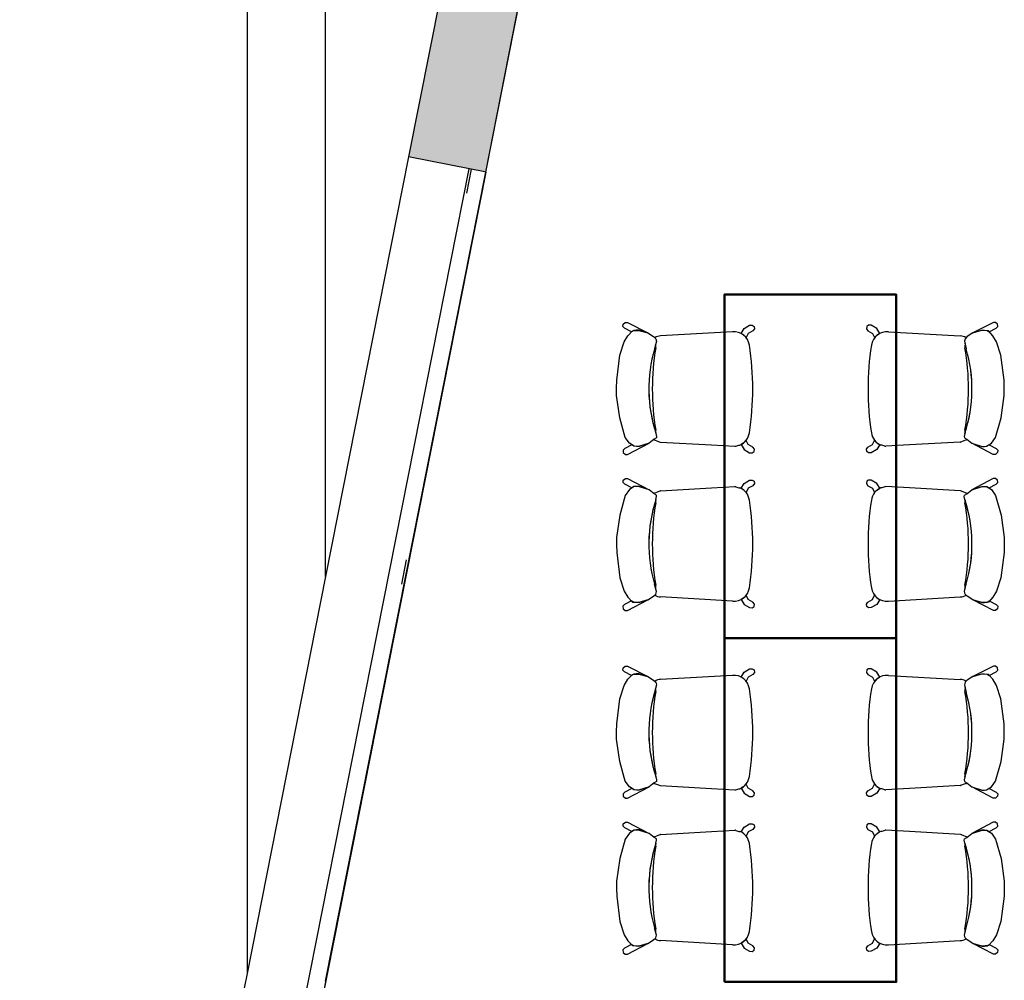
# Model space of a CAD drawing. Header units: metres. Extents: x -1 to 430, y -6 to 34.
# Tile 8 of 65: x 397.93 to 401.94, y 18.73 to 22.64. Entities that reach past the tile are written whole.
import ezdxf

# ---------------------------------------------------------------- set-up
doc = ezdxf.new("R2010")
doc.units = ezdxf.units.M
for name, pattern in [('CONTINUA', [0]), ('PUNKT', [6.35, 0, -6.35]), ('VERDECKT', [9.525, 6.35, -3.175])]:
    doc.linetypes.add(name, pattern=pattern)
for name, color, linetype, lineweight in [('3D PA MURS', 7, 'CONTINUA', 25), ('PA MOBLES', 7, 'CONTINUA', 25), ('PA REVESTIMENT pintat (blau fosc)', 7, 'CONTINUA', 25)]:
    doc.layers.add(name, color=color, linetype=linetype, lineweight=lineweight)

msp = doc.modelspace()

# ---------------------------------------------------------------- hatches: boundary and pattern name
at = {"layer": '3D PA MURS', "linetype": 'CONTINUA', "lineweight": 18, "true_color": 0xa0a0a0, "transparency": 33554687}
msp.add_hatch(color=253, dxfattribs=at).paths.add_polyline_path([(399.8293, 22.0189), (400.1908, 23.8458), (399.8843, 23.9455), (399.5154, 22.081)])

# ---------------------------------------------------------------- linework, layer by layer
at = {"layer": '3D PA MURS', "color": 7, "linetype": 'CONTINUA', "lineweight": 25, "transparency": 33554687}
for p, q in [((398.8572, 28.2639), (398.8572, 18.7539)), ((398.8572, 28.2639), (398.8572, 18.7539)), ((399.1772, 20.3713), (399.1772, 24.1754)), ((399.8843, 23.9454), (399.5154, 22.081)), ((399.8293, 22.0189), (400.1908, 23.8457)), ((399.5154, 22.081), (399.1772, 20.3713)), ((399.7705, 22.0305), (399.5154, 22.081)), ((399.7607, 22.0325), (398.1764, 14.0246)), ((399.8293, 22.0189), (398.2451, 14.011)), ((399.1772, 18.7225), (399.8293, 22.0189)), ((399.8195, 22.0208), (399.7705, 22.0305)), ((399.8293, 22.0189), (399.8195, 22.0208)), ((399.1772, 20.3713), (398.8572, 18.7539)), ((398.8572, 18.7539), (397.9311, 14.0731))]:
    msp.add_line(p, q, dxfattribs=at)
at = {"layer": '3D PA MURS', "color": 7, "linetype": 'PUNKT', "lineweight": 25, "transparency": 33554687}
for p, q in [((399.7705, 22.0305), (398.1862, 14.0227)), ((398.2353, 14.013), (399.8195, 22.0208)), ((399.8195, 22.0208), (399.7705, 22.0305))]:
    msp.add_line(p, q, dxfattribs=at)
at = {"layer": 'PA MOBLES', "color": 180, "transparency": 33554687}
for p, q in [((400.3882, 21.3895), (400.3892, 21.3992)), ((400.3951, 21.3826), (400.3882, 21.3895)), ((400.3892, 21.3992), (400.3975, 21.4065)), ((400.4231, 21.3677), (400.3951, 21.3826)), ((400.3975, 21.4065), (400.4065, 21.4065)), ((400.4065, 21.4065), (400.4899, 21.3636)), ((400.8696, 21.3616), (400.882, 21.3818)), ((400.882, 21.3818), (400.9041, 21.3948)), ((400.9041, 21.3948), (400.9149, 21.3951)), ((400.9149, 21.3951), (400.9223, 21.3903)), ((400.9237, 21.3806), (400.918, 21.3721)), ((400.9223, 21.3903), (400.9237, 21.3806)), ((401.3816, 21.3903), (401.3801, 21.3806)), ((401.3801, 21.3806), (401.3858, 21.3721)), ((401.3889, 21.3951), (401.3816, 21.3903)), ((401.3997, 21.3948), (401.3889, 21.3951)), ((401.4219, 21.3818), (401.3997, 21.3948)), ((401.4342, 21.3616), (401.4219, 21.3818)), ((401.8973, 21.4065), (401.814, 21.3636)), ((401.8807, 21.3677), (401.9087, 21.3826)), ((401.9063, 21.4065), (401.8973, 21.4065)), ((401.9146, 21.3992), (401.9063, 21.4065)), ((401.9087, 21.3826), (401.9157, 21.3895)), ((401.9157, 21.3895), (401.9146, 21.3992)), ((400.394, 21.3278), (400.4081, 21.3523)), ((400.4081, 21.3523), (400.4269, 21.372)), ((400.4324, 21.3732), (400.4231, 21.3677)), ((400.4269, 21.372), (400.4532, 21.3739)), ((400.4425, 21.3744), (400.4324, 21.3732)), ((400.4532, 21.3744), (400.4425, 21.3744)), ((400.4899, 21.3636), (400.4532, 21.3744)), ((400.4532, 21.3739), (400.4899, 21.3636)), ((400.4899, 21.3636), (400.5134, 21.3485)), ((400.5134, 21.3485), (400.5218, 21.3401)), ((400.5177, 21.3441), (400.5218, 21.3401)), ((400.5218, 21.3401), (400.5246, 21.3297)), ((400.5218, 21.3401), (400.5246, 21.3297)), ((400.8344, 21.3682), (400.5419, 21.3512)), ((400.8744, 21.3587), (400.8696, 21.3616)), ((400.8807, 21.3543), (400.8744, 21.3587)), ((400.8904, 21.3446), (400.8807, 21.3543)), ((400.8984, 21.3616), (400.8904, 21.3446)), ((400.918, 21.3721), (400.8984, 21.3616)), ((401.3858, 21.3721), (401.4054, 21.3616)), ((401.4054, 21.3616), (401.4135, 21.3446)), ((401.4135, 21.3446), (401.4231, 21.3543)), ((401.4231, 21.3543), (401.4295, 21.3587)), ((401.4295, 21.3587), (401.4342, 21.3616)), ((401.4694, 21.3682), (401.762, 21.3512)), ((401.782, 21.3401), (401.7792, 21.3297)), ((401.782, 21.3401), (401.7792, 21.3297)), ((401.7905, 21.3485), (401.782, 21.3401)), ((401.7861, 21.3441), (401.782, 21.3401)), ((401.814, 21.3636), (401.7905, 21.3485)), ((401.814, 21.3636), (401.8506, 21.3744)), ((401.8506, 21.3739), (401.814, 21.3636)), ((401.8506, 21.3744), (401.8613, 21.3744)), ((401.8769, 21.372), (401.8506, 21.3739)), ((401.8613, 21.3744), (401.8714, 21.3732)), ((401.8714, 21.3732), (401.8807, 21.3677)), ((401.8957, 21.3523), (401.8769, 21.372)), ((401.9098, 21.3278), (401.8957, 21.3523)), ((400.3762, 21.2733), (400.394, 21.3278)), ((400.5246, 21.3297), (400.5171, 21.2987)), ((400.5212, 21.3154), (400.5171, 21.2987)), ((400.5246, 21.3297), (400.5212, 21.3154)), ((401.7792, 21.3297), (401.7827, 21.3154)), ((401.7792, 21.3297), (401.7867, 21.2987)), ((401.7827, 21.3154), (401.7867, 21.2987)), ((401.9277, 21.2733), (401.9098, 21.3278)), ((400.363, 21.1707), (400.3762, 21.2733)), ((401.9408, 21.1707), (401.9277, 21.2733)), ((400.3621, 21.1388), (400.363, 21.1707)), ((400.3621, 21.1087), (400.3621, 21.1388)), ((401.9418, 21.1388), (401.9408, 21.1707)), ((401.9418, 21.1087), (401.9418, 21.1388)), ((400.3752, 21.0174), (400.3621, 21.1087)), ((401.9286, 21.0174), (401.9418, 21.1087)), ((400.3978, 20.9375), (400.3752, 21.0174)), ((401.9061, 20.9375), (401.9286, 21.0174)), ((400.4147, 20.914), (400.3978, 20.9375)), ((400.5246, 20.9365), (400.5152, 20.9309)), ((400.5246, 20.9365), (400.5152, 20.9309)), ((400.5228, 20.9544), (400.5256, 20.9422)), ((400.5228, 20.9544), (400.5256, 20.9422)), ((400.5256, 20.9422), (400.5246, 20.9365)), ((400.5256, 20.9422), (400.5246, 20.9365)), ((401.7811, 20.9544), (401.7783, 20.9422)), ((401.7811, 20.9544), (401.7783, 20.9422)), ((401.7783, 20.9422), (401.7792, 20.9365)), ((401.7783, 20.9422), (401.7792, 20.9365)), ((401.7792, 20.9365), (401.7886, 20.9309)), ((401.7792, 20.9365), (401.7886, 20.9309)), ((401.8891, 20.914), (401.9061, 20.9375)), ((400.4239, 20.9074), (400.3958, 20.8925)), ((400.4073, 20.8686), (400.4946, 20.9149)), ((400.4344, 20.9017), (400.4147, 20.914)), ((400.4332, 20.9019), (400.4239, 20.9074)), ((400.4432, 20.9007), (400.4332, 20.9019)), ((400.4523, 20.9008), (400.4344, 20.9017)), ((400.4539, 20.9007), (400.4432, 20.9007)), ((400.4946, 20.9149), (400.4523, 20.9008)), ((400.4946, 20.9149), (400.4539, 20.9007)), ((400.5152, 20.9309), (400.4946, 20.9149)), ((400.5152, 20.9309), (400.5136, 20.9296)), ((400.516, 20.9275), (400.5175, 20.9282)), ((400.5175, 20.9282), (400.529, 20.9232)), ((400.529, 20.9232), (400.5401, 20.9191)), ((400.5419, 20.9191), (400.7487, 20.9071)), ((400.7487, 20.9071), (400.8445, 20.9019)), ((400.8488, 20.9023), (400.8605, 20.9067)), ((400.8605, 20.9067), (400.8648, 20.9066)), ((400.8744, 20.9116), (400.8696, 20.9087)), ((400.8696, 20.9087), (400.882, 20.8886)), ((400.8807, 20.9161), (400.8744, 20.9116)), ((400.8904, 20.9257), (400.8807, 20.9161)), ((400.8984, 20.9087), (400.8904, 20.9257)), ((400.918, 20.8982), (400.8984, 20.9087)), ((400.9237, 20.8897), (400.918, 20.8982)), ((401.3801, 20.8897), (401.3858, 20.8982)), ((401.3858, 20.8982), (401.4054, 20.9087)), ((401.4054, 20.9087), (401.4135, 20.9257)), ((401.4135, 20.9257), (401.4231, 20.9161)), ((401.4342, 20.9087), (401.4219, 20.8886)), ((401.4231, 20.9161), (401.4295, 20.9116)), ((401.4295, 20.9116), (401.4342, 20.9087)), ((401.4433, 20.9067), (401.4391, 20.9066)), ((401.455, 20.9023), (401.4433, 20.9067)), ((401.5551, 20.9071), (401.4593, 20.9019)), ((401.762, 20.9191), (401.5551, 20.9071)), ((401.7748, 20.9232), (401.7637, 20.9191)), ((401.7864, 20.9282), (401.7748, 20.9232)), ((401.7878, 20.9275), (401.7864, 20.9282)), ((401.7886, 20.9309), (401.7903, 20.9296)), ((401.7886, 20.9309), (401.8093, 20.9149)), ((401.8093, 20.9149), (401.8516, 20.9008)), ((401.8966, 20.8686), (401.8093, 20.9149)), ((401.8093, 20.9149), (401.8499, 20.9007)), ((401.8499, 20.9007), (401.8606, 20.9007)), ((401.8516, 20.9008), (401.8694, 20.9017)), ((401.8606, 20.9007), (401.8707, 20.9019)), ((401.8694, 20.9017), (401.8891, 20.914)), ((401.8707, 20.9019), (401.88, 20.9074)), ((401.88, 20.9074), (401.908, 20.8925)), ((400.3958, 20.8925), (400.3889, 20.8856)), ((400.3889, 20.8856), (400.3899, 20.8759)), ((400.3899, 20.8759), (400.3983, 20.8686)), ((400.3983, 20.8686), (400.4073, 20.8686)), ((400.882, 20.8886), (400.9041, 20.8755)), ((400.9041, 20.8755), (400.9149, 20.8752)), ((400.9149, 20.8752), (400.9223, 20.88)), ((400.9223, 20.88), (400.9237, 20.8897)), ((401.3816, 20.88), (401.3801, 20.8897)), ((401.3889, 20.8752), (401.3816, 20.88)), ((401.3997, 20.8755), (401.3889, 20.8752)), ((401.4219, 20.8886), (401.3997, 20.8755)), ((401.9056, 20.8686), (401.8966, 20.8686)), ((401.9139, 20.8759), (401.9056, 20.8686)), ((401.908, 20.8925), (401.9149, 20.8856)), ((401.9149, 20.8856), (401.9139, 20.8759)), ((400.3889, 20.7536), (400.3899, 20.7633)), ((400.3958, 20.7467), (400.3889, 20.7536)), ((400.3899, 20.7633), (400.3983, 20.7706)), ((400.4239, 20.7318), (400.3958, 20.7467)), ((400.3983, 20.7706), (400.4073, 20.7706)), ((400.4073, 20.7706), (400.4946, 20.7243)), ((400.4344, 20.7374), (400.4147, 20.7252)), ((400.4332, 20.7373), (400.4239, 20.7318)), ((400.4432, 20.7385), (400.4332, 20.7373)), ((400.4523, 20.7384), (400.4344, 20.7374)), ((400.4539, 20.7385), (400.4432, 20.7385)), ((400.4946, 20.7243), (400.4523, 20.7384)), ((400.4946, 20.7243), (400.4539, 20.7385)), ((400.7487, 20.7321), (400.8445, 20.7372)), ((400.8488, 20.7368), (400.8605, 20.7325)), ((400.8696, 20.7305), (400.882, 20.7506)), ((400.882, 20.7506), (400.9041, 20.7637)), ((400.918, 20.741), (400.8984, 20.7305)), ((400.9041, 20.7637), (400.9149, 20.764)), ((400.9149, 20.764), (400.9223, 20.7591)), ((400.9237, 20.7495), (400.918, 20.741)), ((400.9223, 20.7591), (400.9237, 20.7495)), ((401.3816, 20.7591), (401.3801, 20.7495)), ((401.3801, 20.7495), (401.3858, 20.741)), ((401.3889, 20.764), (401.3816, 20.7591)), ((401.3858, 20.741), (401.4054, 20.7305)), ((401.3997, 20.7637), (401.3889, 20.764)), ((401.4219, 20.7506), (401.3997, 20.7637)), ((401.4342, 20.7305), (401.4219, 20.7506)), ((401.455, 20.7368), (401.4433, 20.7325)), ((401.5551, 20.7321), (401.4593, 20.7372)), ((401.8966, 20.7706), (401.8093, 20.7243)), ((401.8093, 20.7243), (401.8499, 20.7385)), ((401.8093, 20.7243), (401.8516, 20.7384)), ((401.8499, 20.7385), (401.8606, 20.7385)), ((401.8516, 20.7384), (401.8694, 20.7374)), ((401.8606, 20.7385), (401.8707, 20.7373)), ((401.8694, 20.7374), (401.8891, 20.7252)), ((401.8707, 20.7373), (401.88, 20.7318)), ((401.88, 20.7318), (401.908, 20.7467)), ((401.9056, 20.7706), (401.8966, 20.7706)), ((401.9139, 20.7633), (401.9056, 20.7706)), ((401.908, 20.7467), (401.9149, 20.7536)), ((401.9149, 20.7536), (401.9139, 20.7633)), ((400.3978, 20.7017), (400.3752, 20.6217)), ((400.4147, 20.7252), (400.3978, 20.7017)), ((400.5152, 20.7083), (400.4946, 20.7243)), ((400.5152, 20.7083), (400.5136, 20.7096)), ((400.5246, 20.7026), (400.5152, 20.7083)), ((400.5246, 20.7026), (400.5152, 20.7083)), ((400.516, 20.7117), (400.5175, 20.711)), ((400.5175, 20.711), (400.529, 20.7159)), ((400.5228, 20.6848), (400.5256, 20.697)), ((400.5228, 20.6848), (400.5256, 20.697)), ((400.5256, 20.697), (400.5246, 20.7026)), ((400.5256, 20.697), (400.5246, 20.7026)), ((400.529, 20.7159), (400.5401, 20.7201)), ((400.5419, 20.7201), (400.7487, 20.7321)), ((400.8605, 20.7325), (400.8648, 20.7326)), ((400.8744, 20.7276), (400.8696, 20.7305)), ((400.8807, 20.7231), (400.8744, 20.7276)), ((400.8904, 20.7135), (400.8807, 20.7231)), ((400.8984, 20.7305), (400.8904, 20.7135)), ((401.4054, 20.7305), (401.4135, 20.7135)), ((401.4135, 20.7135), (401.4231, 20.7231)), ((401.4231, 20.7231), (401.4295, 20.7276)), ((401.4295, 20.7276), (401.4342, 20.7305)), ((401.4433, 20.7325), (401.4391, 20.7326)), ((401.762, 20.7201), (401.5551, 20.7321)), ((401.7748, 20.7159), (401.7637, 20.7201)), ((401.7864, 20.711), (401.7748, 20.7159)), ((401.7783, 20.697), (401.7792, 20.7026)), ((401.7783, 20.697), (401.7792, 20.7026)), ((401.7811, 20.6848), (401.7783, 20.697)), ((401.7811, 20.6848), (401.7783, 20.697)), ((401.7792, 20.7026), (401.7886, 20.7083)), ((401.7792, 20.7026), (401.7886, 20.7083)), ((401.7878, 20.7117), (401.7864, 20.711)), ((401.7886, 20.7083), (401.8093, 20.7243)), ((401.7886, 20.7083), (401.7903, 20.7096)), ((401.8891, 20.7252), (401.9061, 20.7017)), ((401.9061, 20.7017), (401.9286, 20.6217)), ((400.3752, 20.6217), (400.3621, 20.5305)), ((401.9286, 20.6217), (401.9418, 20.5305)), ((400.3621, 20.5305), (400.3621, 20.5004)), ((400.3621, 20.5004), (400.363, 20.4684)), ((401.9418, 20.5004), (401.9408, 20.4684)), ((401.9418, 20.5305), (401.9418, 20.5004)), ((400.363, 20.4684), (400.3762, 20.3659)), ((401.9408, 20.4684), (401.9277, 20.3659)), ((400.3762, 20.3659), (400.394, 20.3114)), ((400.5212, 20.3238), (400.5171, 20.3405)), ((400.5246, 20.3095), (400.5171, 20.3405)), ((401.7792, 20.3095), (401.7867, 20.3405)), ((401.7827, 20.3238), (401.7867, 20.3405)), ((401.9277, 20.3659), (401.9098, 20.3114)), ((400.394, 20.3114), (400.4081, 20.2869)), ((400.5134, 20.2907), (400.5218, 20.2991)), ((400.5177, 20.295), (400.5218, 20.2991)), ((400.5246, 20.3095), (400.5212, 20.3238)), ((400.5218, 20.2991), (400.5246, 20.3095)), ((400.5218, 20.2991), (400.5246, 20.3095)), ((400.8904, 20.2945), (400.8807, 20.2849)), ((400.8984, 20.2776), (400.8904, 20.2945)), ((401.4054, 20.2776), (401.4135, 20.2945)), ((401.4135, 20.2945), (401.4231, 20.2849)), ((401.7792, 20.3095), (401.7827, 20.3238)), ((401.782, 20.2991), (401.7792, 20.3095)), ((401.782, 20.2991), (401.7792, 20.3095)), ((401.7861, 20.295), (401.782, 20.2991)), ((401.7905, 20.2907), (401.782, 20.2991)), ((401.9098, 20.3114), (401.8957, 20.2869)), ((400.3951, 20.2566), (400.3882, 20.2497)), ((400.4231, 20.2715), (400.3951, 20.2566)), ((400.4065, 20.2327), (400.4899, 20.2756)), ((400.4081, 20.2869), (400.4269, 20.2672)), ((400.4324, 20.266), (400.4231, 20.2715)), ((400.4269, 20.2672), (400.4532, 20.2653)), ((400.4425, 20.2648), (400.4324, 20.266)), ((400.4532, 20.2648), (400.4425, 20.2648)), ((400.4532, 20.2653), (400.4899, 20.2756)), ((400.4899, 20.2756), (400.4532, 20.2648)), ((400.4899, 20.2756), (400.5134, 20.2907)), ((400.8344, 20.271), (400.5419, 20.288)), ((400.8744, 20.2804), (400.8696, 20.2775)), ((400.8696, 20.2775), (400.882, 20.2574)), ((400.8807, 20.2849), (400.8744, 20.2804)), ((400.882, 20.2574), (400.9041, 20.2444)), ((400.918, 20.2671), (400.8984, 20.2776)), ((400.9237, 20.2586), (400.918, 20.2671)), ((400.9223, 20.2489), (400.9237, 20.2586)), ((401.3801, 20.2586), (401.3858, 20.2671)), ((401.3816, 20.2489), (401.3801, 20.2586)), ((401.3858, 20.2671), (401.4054, 20.2776)), ((401.4219, 20.2574), (401.3997, 20.2444)), ((401.4342, 20.2775), (401.4219, 20.2574)), ((401.4231, 20.2849), (401.4295, 20.2804)), ((401.4295, 20.2804), (401.4342, 20.2775)), ((401.4694, 20.271), (401.762, 20.288)), ((401.814, 20.2756), (401.7905, 20.2907)), ((401.8506, 20.2653), (401.814, 20.2756)), ((401.8973, 20.2327), (401.814, 20.2756)), ((401.814, 20.2756), (401.8506, 20.2648)), ((401.8769, 20.2672), (401.8506, 20.2653)), ((401.8506, 20.2648), (401.8613, 20.2648)), ((401.8613, 20.2648), (401.8714, 20.266)), ((401.8714, 20.266), (401.8807, 20.2715)), ((401.8957, 20.2869), (401.8769, 20.2672)), ((401.8807, 20.2715), (401.9087, 20.2566)), ((401.9087, 20.2566), (401.9157, 20.2497)), ((400.3882, 20.2497), (400.3892, 20.24)), ((400.3892, 20.24), (400.3975, 20.2327)), ((400.3975, 20.2327), (400.4065, 20.2327)), ((400.9041, 20.2444), (400.9149, 20.2441)), ((400.9149, 20.2441), (400.9223, 20.2489)), ((401.3889, 20.2441), (401.3816, 20.2489)), ((401.3997, 20.2444), (401.3889, 20.2441)), ((401.9063, 20.2327), (401.8973, 20.2327)), ((401.9146, 20.24), (401.9063, 20.2327)), ((401.9157, 20.2497), (401.9146, 20.24)), ((400.3882, 19.9895), (400.3892, 19.9992)), ((400.3951, 19.9826), (400.3882, 19.9895)), ((400.3892, 19.9992), (400.3975, 20.0065)), ((400.4231, 19.9677), (400.3951, 19.9826)), ((400.3975, 20.0065), (400.4065, 20.0065)), ((400.4065, 20.0065), (400.4899, 19.9636)), ((400.4324, 19.9732), (400.4231, 19.9677)), ((400.4269, 19.972), (400.4532, 19.9739)), ((400.4425, 19.9744), (400.4324, 19.9732)), ((400.4532, 19.9744), (400.4425, 19.9744)), ((400.4899, 19.9636), (400.4532, 19.9744)), ((400.4532, 19.9739), (400.4899, 19.9636)), ((400.8696, 19.9616), (400.882, 19.9818)), ((400.882, 19.9818), (400.9041, 19.9948)), ((400.9041, 19.9948), (400.9149, 19.9951)), ((400.9149, 19.9951), (400.9223, 19.9903)), ((400.9237, 19.9806), (400.918, 19.9721)), ((400.9223, 19.9903), (400.9237, 19.9806)), ((401.3816, 19.9903), (401.3801, 19.9806)), ((401.3801, 19.9806), (401.3858, 19.9721)), ((401.3889, 19.9951), (401.3816, 19.9903)), ((401.3997, 19.9948), (401.3889, 19.9951)), ((401.4219, 19.9818), (401.3997, 19.9948)), ((401.4342, 19.9616), (401.4219, 19.9818)), ((401.8973, 20.0065), (401.814, 19.9636)), ((401.814, 19.9636), (401.8506, 19.9744)), ((401.8506, 19.9739), (401.814, 19.9636)), ((401.8506, 19.9744), (401.8613, 19.9744)), ((401.8769, 19.972), (401.8506, 19.9739)), ((401.8613, 19.9744), (401.8714, 19.9732)), ((401.8714, 19.9732), (401.8807, 19.9677)), ((401.8807, 19.9677), (401.9087, 19.9826)), ((401.9063, 20.0065), (401.8973, 20.0065)), ((401.9146, 19.9992), (401.9063, 20.0065)), ((401.9087, 19.9826), (401.9157, 19.9895)), ((401.9157, 19.9895), (401.9146, 19.9992)), ((400.394, 19.9278), (400.4081, 19.9523)), ((400.4081, 19.9523), (400.4269, 19.972)), ((400.4899, 19.9636), (400.5134, 19.9485)), ((400.5134, 19.9485), (400.5218, 19.9401)), ((400.5177, 19.9441), (400.5218, 19.9401)), ((400.5218, 19.9401), (400.5246, 19.9297)), ((400.5218, 19.9401), (400.5246, 19.9297)), ((400.8344, 19.9682), (400.5419, 19.9512)), ((400.8744, 19.9587), (400.8696, 19.9616)), ((400.8807, 19.9543), (400.8744, 19.9587)), ((400.8904, 19.9446), (400.8807, 19.9543)), ((400.8984, 19.9616), (400.8904, 19.9446)), ((400.918, 19.9721), (400.8984, 19.9616)), ((401.3858, 19.9721), (401.4054, 19.9616)), ((401.4054, 19.9616), (401.4135, 19.9446)), ((401.4135, 19.9446), (401.4231, 19.9543)), ((401.4231, 19.9543), (401.4295, 19.9587)), ((401.4295, 19.9587), (401.4342, 19.9616)), ((401.4694, 19.9682), (401.762, 19.9512)), ((401.782, 19.9401), (401.7792, 19.9297)), ((401.782, 19.9401), (401.7792, 19.9297)), ((401.7905, 19.9485), (401.782, 19.9401)), ((401.7861, 19.9441), (401.782, 19.9401)), ((401.814, 19.9636), (401.7905, 19.9485)), ((401.8957, 19.9523), (401.8769, 19.972)), ((401.9098, 19.9278), (401.8957, 19.9523)), ((400.3762, 19.8733), (400.394, 19.9278)), ((400.5246, 19.9297), (400.5171, 19.8987)), ((400.5212, 19.9154), (400.5171, 19.8987)), ((400.5246, 19.9297), (400.5212, 19.9154)), ((401.7792, 19.9297), (401.7827, 19.9154)), ((401.7792, 19.9297), (401.7867, 19.8987)), ((401.7827, 19.9154), (401.7867, 19.8987)), ((401.9277, 19.8733), (401.9098, 19.9278)), ((400.363, 19.7707), (400.3762, 19.8733)), ((401.9408, 19.7707), (401.9277, 19.8733)), ((400.3621, 19.7388), (400.363, 19.7707)), ((400.3621, 19.7087), (400.3621, 19.7388)), ((401.9418, 19.7388), (401.9408, 19.7707)), ((401.9418, 19.7087), (401.9418, 19.7388)), ((400.3752, 19.6174), (400.3621, 19.7087)), ((401.9286, 19.6174), (401.9418, 19.7087)), ((400.3978, 19.5375), (400.3752, 19.6174)), ((401.9061, 19.5375), (401.9286, 19.6174)), ((400.4147, 19.514), (400.3978, 19.5375)), ((400.5246, 19.5365), (400.5152, 19.5309)), ((400.5246, 19.5365), (400.5152, 19.5309)), ((400.5228, 19.5544), (400.5256, 19.5422)), ((400.5228, 19.5544), (400.5256, 19.5422)), ((400.5256, 19.5422), (400.5246, 19.5365)), ((400.5256, 19.5422), (400.5246, 19.5365)), ((401.7811, 19.5544), (401.7783, 19.5422)), ((401.7811, 19.5544), (401.7783, 19.5422)), ((401.7783, 19.5422), (401.7792, 19.5365)), ((401.7783, 19.5422), (401.7792, 19.5365)), ((401.7792, 19.5365), (401.7886, 19.5309)), ((401.7792, 19.5365), (401.7886, 19.5309)), ((401.8891, 19.514), (401.9061, 19.5375)), ((400.3958, 19.4925), (400.3889, 19.4856)), ((400.4239, 19.5074), (400.3958, 19.4925)), ((400.4073, 19.4686), (400.4946, 19.5149)), ((400.4344, 19.5017), (400.4147, 19.514)), ((400.4332, 19.5019), (400.4239, 19.5074)), ((400.4432, 19.5007), (400.4332, 19.5019)), ((400.4523, 19.5008), (400.4344, 19.5017)), ((400.4539, 19.5007), (400.4432, 19.5007)), ((400.4946, 19.5149), (400.4523, 19.5008)), ((400.4946, 19.5149), (400.4539, 19.5007)), ((400.5152, 19.5309), (400.4946, 19.5149)), ((400.5152, 19.5309), (400.5136, 19.5296)), ((400.516, 19.5275), (400.5175, 19.5282)), ((400.5175, 19.5282), (400.529, 19.5232)), ((400.529, 19.5232), (400.5401, 19.5191)), ((400.5419, 19.5191), (400.7487, 19.5071)), ((400.7487, 19.5071), (400.8445, 19.5019)), ((400.8488, 19.5023), (400.8605, 19.5067)), ((400.8605, 19.5067), (400.8648, 19.5066)), ((400.8744, 19.5116), (400.8696, 19.5087)), ((400.8696, 19.5087), (400.882, 19.4886)), ((400.8807, 19.5161), (400.8744, 19.5116)), ((400.8904, 19.5257), (400.8807, 19.5161)), ((400.8984, 19.5087), (400.8904, 19.5257)), ((400.918, 19.4982), (400.8984, 19.5087)), ((400.9237, 19.4897), (400.918, 19.4982)), ((401.3801, 19.4897), (401.3858, 19.4982)), ((401.3858, 19.4982), (401.4054, 19.5087)), ((401.4054, 19.5087), (401.4135, 19.5257)), ((401.4135, 19.5257), (401.4231, 19.5161)), ((401.4342, 19.5087), (401.4219, 19.4886)), ((401.4231, 19.5161), (401.4295, 19.5116)), ((401.4295, 19.5116), (401.4342, 19.5087)), ((401.4433, 19.5067), (401.4391, 19.5066)), ((401.455, 19.5023), (401.4433, 19.5067)), ((401.5551, 19.5071), (401.4593, 19.5019)), ((401.762, 19.5191), (401.5551, 19.5071)), ((401.7748, 19.5232), (401.7637, 19.5191)), ((401.7864, 19.5282), (401.7748, 19.5232)), ((401.7878, 19.5275), (401.7864, 19.5282)), ((401.7886, 19.5309), (401.7903, 19.5296)), ((401.7886, 19.5309), (401.8093, 19.5149)), ((401.8093, 19.5149), (401.8516, 19.5008)), ((401.8966, 19.4686), (401.8093, 19.5149)), ((401.8093, 19.5149), (401.8499, 19.5007)), ((401.8499, 19.5007), (401.8606, 19.5007)), ((401.8516, 19.5008), (401.8694, 19.5017)), ((401.8606, 19.5007), (401.8707, 19.5019)), ((401.8694, 19.5017), (401.8891, 19.514)), ((401.8707, 19.5019), (401.88, 19.5074)), ((401.88, 19.5074), (401.908, 19.4925)), ((401.908, 19.4925), (401.9149, 19.4856)), ((400.3889, 19.4856), (400.3899, 19.4759)), ((400.3899, 19.4759), (400.3983, 19.4686)), ((400.3983, 19.4686), (400.4073, 19.4686)), ((400.882, 19.4886), (400.9041, 19.4755)), ((400.9041, 19.4755), (400.9149, 19.4752)), ((400.9149, 19.4752), (400.9223, 19.48)), ((400.9223, 19.48), (400.9237, 19.4897)), ((401.3816, 19.48), (401.3801, 19.4897)), ((401.3889, 19.4752), (401.3816, 19.48)), ((401.3997, 19.4755), (401.3889, 19.4752)), ((401.4219, 19.4886), (401.3997, 19.4755)), ((401.9056, 19.4686), (401.8966, 19.4686)), ((401.9139, 19.4759), (401.9056, 19.4686)), ((401.9149, 19.4856), (401.9139, 19.4759)), ((400.3889, 19.3536), (400.3899, 19.3633)), ((400.3958, 19.3467), (400.3889, 19.3536)), ((400.3899, 19.3633), (400.3983, 19.3706)), ((400.4239, 19.3318), (400.3958, 19.3467)), ((400.3983, 19.3706), (400.4073, 19.3706)), ((400.4073, 19.3706), (400.4946, 19.3243)), ((400.4344, 19.3374), (400.4147, 19.3252)), ((400.4332, 19.3373), (400.4239, 19.3318)), ((400.4432, 19.3385), (400.4332, 19.3373)), ((400.4523, 19.3384), (400.4344, 19.3374)), ((400.4539, 19.3385), (400.4432, 19.3385)), ((400.4946, 19.3243), (400.4523, 19.3384)), ((400.4946, 19.3243), (400.4539, 19.3385)), ((400.5419, 19.3201), (400.7487, 19.3321)), ((400.7487, 19.3321), (400.8445, 19.3372)), ((400.8488, 19.3368), (400.8605, 19.3325)), ((400.8605, 19.3325), (400.8648, 19.3326)), ((400.8696, 19.3305), (400.882, 19.3506)), ((400.882, 19.3506), (400.9041, 19.3637)), ((400.918, 19.341), (400.8984, 19.3305)), ((400.9041, 19.3637), (400.9149, 19.364)), ((400.9149, 19.364), (400.9223, 19.3591)), ((400.9237, 19.3495), (400.918, 19.341)), ((400.9223, 19.3591), (400.9237, 19.3495)), ((401.3816, 19.3591), (401.3801, 19.3495)), ((401.3801, 19.3495), (401.3858, 19.341)), ((401.3889, 19.364), (401.3816, 19.3591)), ((401.3858, 19.341), (401.4054, 19.3305)), ((401.3997, 19.3637), (401.3889, 19.364)), ((401.4219, 19.3506), (401.3997, 19.3637)), ((401.4342, 19.3305), (401.4219, 19.3506)), ((401.4433, 19.3325), (401.4391, 19.3326)), ((401.455, 19.3368), (401.4433, 19.3325)), ((401.5551, 19.3321), (401.4593, 19.3372)), ((401.762, 19.3201), (401.5551, 19.3321)), ((401.8966, 19.3706), (401.8093, 19.3243)), ((401.8093, 19.3243), (401.8499, 19.3385)), ((401.8093, 19.3243), (401.8516, 19.3384)), ((401.8499, 19.3385), (401.8606, 19.3385)), ((401.8516, 19.3384), (401.8694, 19.3374)), ((401.8606, 19.3385), (401.8707, 19.3373)), ((401.8694, 19.3374), (401.8891, 19.3252)), ((401.8707, 19.3373), (401.88, 19.3318)), ((401.88, 19.3318), (401.908, 19.3467)), ((401.9056, 19.3706), (401.8966, 19.3706)), ((401.9139, 19.3633), (401.9056, 19.3706)), ((401.908, 19.3467), (401.9149, 19.3536)), ((401.9149, 19.3536), (401.9139, 19.3633)), ((400.3978, 19.3017), (400.3752, 19.2217)), ((400.4147, 19.3252), (400.3978, 19.3017)), ((400.5152, 19.3083), (400.4946, 19.3243)), ((400.5152, 19.3083), (400.5136, 19.3096)), ((400.5246, 19.3026), (400.5152, 19.3083)), ((400.5246, 19.3026), (400.5152, 19.3083)), ((400.516, 19.3117), (400.5175, 19.311)), ((400.5175, 19.311), (400.529, 19.3159)), ((400.5228, 19.2848), (400.5256, 19.297)), ((400.5228, 19.2848), (400.5256, 19.297)), ((400.5256, 19.297), (400.5246, 19.3026)), ((400.5256, 19.297), (400.5246, 19.3026)), ((400.529, 19.3159), (400.5401, 19.3201)), ((400.8744, 19.3276), (400.8696, 19.3305)), ((400.8807, 19.3231), (400.8744, 19.3276)), ((400.8904, 19.3135), (400.8807, 19.3231)), ((400.8984, 19.3305), (400.8904, 19.3135)), ((401.4054, 19.3305), (401.4135, 19.3135)), ((401.4135, 19.3135), (401.4231, 19.3231)), ((401.4231, 19.3231), (401.4295, 19.3276)), ((401.4295, 19.3276), (401.4342, 19.3305)), ((401.7748, 19.3159), (401.7637, 19.3201)), ((401.7864, 19.311), (401.7748, 19.3159)), ((401.7783, 19.297), (401.7792, 19.3026)), ((401.7783, 19.297), (401.7792, 19.3026)), ((401.7811, 19.2848), (401.7783, 19.297)), ((401.7811, 19.2848), (401.7783, 19.297)), ((401.7792, 19.3026), (401.7886, 19.3083)), ((401.7792, 19.3026), (401.7886, 19.3083)), ((401.7878, 19.3117), (401.7864, 19.311)), ((401.7886, 19.3083), (401.8093, 19.3243)), ((401.7886, 19.3083), (401.7903, 19.3096)), ((401.8891, 19.3252), (401.9061, 19.3017)), ((401.9061, 19.3017), (401.9286, 19.2217)), ((400.3752, 19.2217), (400.3621, 19.1305)), ((401.9286, 19.2217), (401.9418, 19.1305)), ((400.3621, 19.1305), (400.3621, 19.1004)), ((400.3621, 19.1004), (400.363, 19.0684)), ((401.9418, 19.1004), (401.9408, 19.0684)), ((401.9418, 19.1305), (401.9418, 19.1004)), ((400.363, 19.0684), (400.3762, 18.9659)), ((401.9408, 19.0684), (401.9277, 18.9659)), ((400.3762, 18.9659), (400.394, 18.9114)), ((400.5212, 18.9238), (400.5171, 18.9405)), ((400.5246, 18.9095), (400.5171, 18.9405)), ((401.7792, 18.9095), (401.7867, 18.9405)), ((401.7827, 18.9238), (401.7867, 18.9405)), ((401.9277, 18.9659), (401.9098, 18.9114)), ((400.394, 18.9114), (400.4081, 18.8869)), ((400.4899, 18.8756), (400.5134, 18.8907)), ((400.5134, 18.8907), (400.5218, 18.8991)), ((400.5177, 18.895), (400.5218, 18.8991)), ((400.5246, 18.9095), (400.5212, 18.9238)), ((400.5218, 18.8991), (400.5246, 18.9095)), ((400.5218, 18.8991), (400.5246, 18.9095)), ((400.8904, 18.8945), (400.8807, 18.8849)), ((400.8984, 18.8776), (400.8904, 18.8945)), ((401.4054, 18.8776), (401.4135, 18.8945)), ((401.4135, 18.8945), (401.4231, 18.8849)), ((401.7792, 18.9095), (401.7827, 18.9238)), ((401.782, 18.8991), (401.7792, 18.9095)), ((401.782, 18.8991), (401.7792, 18.9095)), ((401.7861, 18.895), (401.782, 18.8991)), ((401.7905, 18.8907), (401.782, 18.8991)), ((401.814, 18.8756), (401.7905, 18.8907)), ((401.9098, 18.9114), (401.8957, 18.8869)), ((400.3951, 18.8566), (400.3882, 18.8497)), ((400.4231, 18.8715), (400.3951, 18.8566)), ((400.4065, 18.8327), (400.4899, 18.8756)), ((400.4081, 18.8869), (400.4269, 18.8672)), ((400.4324, 18.866), (400.4231, 18.8715)), ((400.4269, 18.8672), (400.4532, 18.8653)), ((400.4425, 18.8648), (400.4324, 18.866)), ((400.4532, 18.8648), (400.4425, 18.8648)), ((400.4532, 18.8653), (400.4899, 18.8756)), ((400.4899, 18.8756), (400.4532, 18.8648)), ((400.8344, 18.871), (400.5419, 18.888)), ((400.8744, 18.8804), (400.8696, 18.8775)), ((400.8696, 18.8775), (400.882, 18.8574)), ((400.8807, 18.8849), (400.8744, 18.8804)), ((400.882, 18.8574), (400.9041, 18.8444)), ((400.918, 18.8671), (400.8984, 18.8776)), ((400.9237, 18.8586), (400.918, 18.8671)), ((400.9223, 18.8489), (400.9237, 18.8586)), ((401.3801, 18.8586), (401.3858, 18.8671)), ((401.3816, 18.8489), (401.3801, 18.8586)), ((401.3858, 18.8671), (401.4054, 18.8776)), ((401.4219, 18.8574), (401.3997, 18.8444)), ((401.4342, 18.8775), (401.4219, 18.8574)), ((401.4231, 18.8849), (401.4295, 18.8804)), ((401.4295, 18.8804), (401.4342, 18.8775)), ((401.4694, 18.871), (401.762, 18.888)), ((401.8506, 18.8653), (401.814, 18.8756)), ((401.8973, 18.8327), (401.814, 18.8756)), ((401.814, 18.8756), (401.8506, 18.8648)), ((401.8769, 18.8672), (401.8506, 18.8653)), ((401.8506, 18.8648), (401.8613, 18.8648)), ((401.8613, 18.8648), (401.8714, 18.866)), ((401.8714, 18.866), (401.8807, 18.8715)), ((401.8957, 18.8869), (401.8769, 18.8672)), ((401.8807, 18.8715), (401.9087, 18.8566)), ((401.9087, 18.8566), (401.9157, 18.8497)), ((400.3882, 18.8497), (400.3892, 18.84)), ((400.3892, 18.84), (400.3975, 18.8327)), ((400.3975, 18.8327), (400.4065, 18.8327)), ((400.9041, 18.8444), (400.9149, 18.8441)), ((400.9149, 18.8441), (400.9223, 18.8489)), ((401.3889, 18.8441), (401.3816, 18.8489)), ((401.3997, 18.8444), (401.3889, 18.8441)), ((401.9063, 18.8327), (401.8973, 18.8327)), ((401.9146, 18.84), (401.9063, 18.8327)), ((401.9157, 18.8497), (401.9146, 18.84))]:
    msp.add_line(p, q, dxfattribs=at)
at = {"layer": 'PA MOBLES', "lineweight": 50, "transparency": 33554687}
for points in [[(400.8019, 20.1196), (401.5019, 20.1196), (401.5019, 21.5196), (400.8019, 21.5196), (400.8019, 20.1196)], [(400.8019, 18.7196), (401.5019, 18.7196), (401.5019, 20.1196), (400.8019, 20.1196), (400.8019, 18.7196)]]:
    msp.add_lwpolyline(points, close=True, dxfattribs=at)
at = {"layer": 'PA MOBLES', "color": 180, "transparency": 33554687}
for centre, radius, start, end in [((400.5401, 21.3124), 0.0388, 87.4403, 125.231), ((400.8408, 21.3054), 0.0631, 7.7471, 95.8066), ((401.463, 21.3054), 0.0631, 84.1934, 172.2529), ((401.7637, 21.3124), 0.0388, 54.769, 92.5597), ((401.0715, 21.1356), 0.5778, 163.6055, 198.0151), ((401.0715, 21.1356), 0.5778, 163.6055, 198.2712), ((401.494, 21.1358), 0.9861, 170.2326, 180.0393), ((401.494, 21.1358), 0.9861, 170.2326, 180.0393), ((400.5057, 21.3078), 0.0172, 344.0881, 25.9942), ((400.5057, 21.3078), 0.0172, 344.0881, 25.9942), ((399.8692, 21.1459), 1.0477, 359.4108, 9.2262), ((402.4347, 21.1459), 1.0477, 170.7738, 180.5892), ((401.7981, 21.3078), 0.0172, 154.0058, 195.9119), ((401.7981, 21.3078), 0.0172, 154.0058, 195.9119), ((401.2324, 21.1356), 0.5778, 341.7288, 16.3945), ((400.8098, 21.1358), 0.9861, 359.9607, 9.7674), ((400.8098, 21.1358), 0.9861, 359.9607, 9.7674), ((401.2324, 21.1356), 0.5778, 341.9849, 16.3945), ((401.494, 21.1345), 0.9861, 179.9607, 189.7674), ((401.494, 21.1345), 0.9861, 179.9607, 189.7674), ((399.8692, 21.1244), 1.0477, 350.7738, 0.5892), ((402.4347, 21.1244), 1.0477, 179.4108, 189.2262), ((400.8098, 21.1345), 0.9861, 350.2326, 0.0393), ((400.8098, 21.1345), 0.9861, 350.2326, 0.0393), ((400.5057, 20.9625), 0.0172, 340.9011, 15.9119), ((400.5057, 20.9625), 0.0172, 340.9011, 15.9119), ((401.0715, 21.1356), 0.5778, 198.0151, 198.2712), ((400.8408, 20.9649), 0.0631, 292.3456, 352.2529), ((401.463, 20.9649), 0.0631, 187.7471, 247.6544), ((401.7981, 20.9625), 0.0172, 164.0881, 199.0989), ((401.7981, 20.9625), 0.0172, 164.0881, 199.0989), ((401.2324, 21.1356), 0.5778, 341.7288, 341.9849), ((400.5401, 20.9579), 0.0388, 226.7948, 231.5698), ((400.5401, 20.9579), 0.0388, 269.9976, 272.5597), ((400.8408, 20.9649), 0.0631, 273.368, 277.308), ((401.463, 20.9649), 0.0631, 262.692, 266.632), ((401.7637, 20.9579), 0.0388, 267.4403, 270.0024), ((401.7637, 20.9579), 0.0388, 308.4302, 313.2052), ((400.8408, 20.6743), 0.0631, 82.692, 86.632), ((401.463, 20.6743), 0.0631, 93.368, 97.308), ((400.5401, 20.6813), 0.0388, 128.4302, 133.2052), ((400.5401, 20.6813), 0.0388, 87.4403, 90.0024), ((400.8408, 20.6743), 0.0631, 7.7471, 67.6544), ((401.463, 20.6743), 0.0631, 112.3456, 172.2529), ((401.7637, 20.6813), 0.0388, 89.9976, 92.5597), ((401.7637, 20.6813), 0.0388, 46.7948, 51.5698), ((401.0715, 20.5036), 0.5778, 161.7288, 196.3945), ((401.0715, 20.5036), 0.5778, 161.9849, 196.3945), ((401.494, 20.5047), 0.9861, 170.2326, 180.0393), ((401.494, 20.5047), 0.9861, 170.2326, 180.0393), ((401.0715, 20.5036), 0.5778, 161.7288, 161.9849), ((400.5057, 20.6767), 0.0172, 344.0881, 19.0989), ((400.5057, 20.6767), 0.0172, 344.0881, 19.0989), ((399.8692, 20.5148), 1.0477, 359.4108, 9.2262), ((402.4347, 20.5148), 1.0477, 170.7738, 180.5892), ((401.7981, 20.6767), 0.0172, 160.9011, 195.9119), ((401.7981, 20.6767), 0.0172, 160.9011, 195.9119), ((401.2324, 20.5036), 0.5778, 18.0151, 18.2712), ((401.2324, 20.5036), 0.5778, 343.6055, 18.2712), ((400.8098, 20.5047), 0.9861, 359.9607, 9.7674), ((400.8098, 20.5047), 0.9861, 359.9607, 9.7674), ((401.2324, 20.5036), 0.5778, 343.6055, 18.0151), ((401.494, 20.5033), 0.9861, 179.9607, 189.7674), ((401.494, 20.5033), 0.9861, 179.9607, 189.7674), ((399.8692, 20.4932), 1.0477, 350.7738, 0.5892), ((402.4347, 20.4932), 1.0477, 179.4108, 189.2262), ((400.8098, 20.5033), 0.9861, 350.2326, 0.0393), ((400.8098, 20.5033), 0.9861, 350.2326, 0.0393), ((400.5057, 20.3314), 0.0172, 334.0058, 15.9119), ((400.5057, 20.3314), 0.0172, 334.0058, 15.9119), ((401.7981, 20.3314), 0.0172, 164.0881, 205.9942), ((401.7981, 20.3314), 0.0172, 164.0881, 205.9942), ((400.5401, 20.3268), 0.0388, 234.769, 272.5597), ((400.8408, 20.3338), 0.0631, 264.1934, 352.2529), ((401.463, 20.3338), 0.0631, 187.7471, 275.8066), ((401.7637, 20.3268), 0.0388, 267.4403, 305.231), ((400.5401, 19.9124), 0.0388, 87.4403, 125.231), ((400.8408, 19.9054), 0.0631, 7.7471, 95.8066), ((401.463, 19.9054), 0.0631, 84.1934, 172.2529), ((401.7637, 19.9124), 0.0388, 54.769, 92.5597), ((401.0715, 19.7356), 0.5778, 163.6055, 198.0151), ((401.0715, 19.7356), 0.5778, 163.6055, 198.2712), ((401.494, 19.7358), 0.9861, 170.2326, 180.0393), ((401.494, 19.7358), 0.9861, 170.2326, 180.0393), ((400.5057, 19.9078), 0.0172, 344.0881, 25.9942), ((400.5057, 19.9078), 0.0172, 344.0881, 25.9942), ((399.8692, 19.7459), 1.0477, 359.4108, 9.2262), ((402.4347, 19.7459), 1.0477, 170.7738, 180.5892), ((401.7981, 19.9078), 0.0172, 154.0058, 195.9119), ((401.7981, 19.9078), 0.0172, 154.0058, 195.9119), ((401.2324, 19.7356), 0.5778, 341.7288, 16.3945), ((400.8098, 19.7358), 0.9861, 359.9607, 9.7674), ((400.8098, 19.7358), 0.9861, 359.9607, 9.7674), ((401.2324, 19.7356), 0.5778, 341.9849, 16.3945), ((401.494, 19.7345), 0.9861, 179.9607, 189.7674), ((401.494, 19.7345), 0.9861, 179.9607, 189.7674), ((399.8692, 19.7244), 1.0477, 350.7738, 0.5892), ((402.4347, 19.7244), 1.0477, 179.4108, 189.2262), ((400.8098, 19.7345), 0.9861, 350.2326, 0.0393), ((400.8098, 19.7345), 0.9861, 350.2326, 0.0393), ((400.5057, 19.5625), 0.0172, 340.9011, 15.9119), ((400.5057, 19.5625), 0.0172, 340.9011, 15.9119), ((401.0715, 19.7356), 0.5778, 198.0151, 198.2712), ((400.8408, 19.5649), 0.0631, 292.3456, 352.2529), ((401.463, 19.5649), 0.0631, 187.7471, 247.6544), ((401.7981, 19.5625), 0.0172, 164.0881, 199.0989), ((401.7981, 19.5625), 0.0172, 164.0881, 199.0989), ((401.2324, 19.7356), 0.5778, 341.7288, 341.9849), ((400.5401, 19.5579), 0.0388, 226.7948, 231.5698), ((400.5401, 19.5579), 0.0388, 269.9976, 272.5597), ((400.8408, 19.5649), 0.0631, 273.368, 277.308), ((401.463, 19.5649), 0.0631, 262.692, 266.632), ((401.7637, 19.5579), 0.0388, 267.4403, 270.0024), ((401.7637, 19.5579), 0.0388, 308.4302, 313.2052), ((400.8408, 19.2743), 0.0631, 82.692, 86.632), ((400.8408, 19.2743), 0.0631, 7.7471, 67.6544), ((401.463, 19.2743), 0.0631, 112.3456, 172.2529), ((401.463, 19.2743), 0.0631, 93.368, 97.308), ((400.5401, 19.2813), 0.0388, 128.4302, 133.2052), ((400.5401, 19.2813), 0.0388, 87.4403, 90.0024), ((401.7637, 19.2813), 0.0388, 89.9976, 92.5597), ((401.7637, 19.2813), 0.0388, 46.7948, 51.5698), ((401.0715, 19.1036), 0.5778, 161.7288, 196.3945), ((401.0715, 19.1036), 0.5778, 161.9849, 196.3945), ((401.494, 19.1047), 0.9861, 170.2326, 180.0393), ((401.494, 19.1047), 0.9861, 170.2326, 180.0393), ((401.0715, 19.1036), 0.5778, 161.7288, 161.9849), ((400.5057, 19.2767), 0.0172, 344.0881, 19.0989), ((400.5057, 19.2767), 0.0172, 344.0881, 19.0989), ((399.8692, 19.1148), 1.0477, 359.4108, 9.2262), ((402.4347, 19.1148), 1.0477, 170.7738, 180.5892), ((401.7981, 19.2767), 0.0172, 160.9011, 195.9119), ((401.7981, 19.2767), 0.0172, 160.9011, 195.9119), ((401.2324, 19.1036), 0.5778, 18.0151, 18.2712), ((401.2324, 19.1036), 0.5778, 343.6055, 18.2712), ((400.8098, 19.1047), 0.9861, 359.9607, 9.7674), ((400.8098, 19.1047), 0.9861, 359.9607, 9.7674), ((401.2324, 19.1036), 0.5778, 343.6055, 18.0151), ((401.494, 19.1033), 0.9861, 179.9607, 189.7674), ((401.494, 19.1033), 0.9861, 179.9607, 189.7674), ((399.8692, 19.0932), 1.0477, 350.7738, 0.5892), ((402.4347, 19.0932), 1.0477, 179.4108, 189.2262), ((400.8098, 19.1033), 0.9861, 350.2326, 0.0393), ((400.8098, 19.1033), 0.9861, 350.2326, 0.0393), ((400.5057, 18.9314), 0.0172, 334.0058, 15.9119), ((400.5057, 18.9314), 0.0172, 334.0058, 15.9119), ((401.7981, 18.9314), 0.0172, 164.0881, 205.9942), ((401.7981, 18.9314), 0.0172, 164.0881, 205.9942), ((400.5401, 18.9268), 0.0388, 234.769, 272.5597), ((400.8408, 18.9338), 0.0631, 264.1934, 352.2529), ((401.463, 18.9338), 0.0631, 187.7471, 275.8066), ((401.7637, 18.9268), 0.0388, 267.4403, 305.231)]:
    msp.add_arc(centre, radius, start, end, dxfattribs=at)
at = {"layer": 'PA REVESTIMENT pintat (blau fosc)', "color": 180, "linetype": 'CONTINUA', "lineweight": 13, "transparency": 33554687}
msp.add_line((400.1908, 23.8458), (399.8293, 22.0189), dxfattribs=at)
at = {"layer": 'PA REVESTIMENT pintat (blau fosc)', "color": 180, "linetype": 'VERDECKT', "lineweight": 13, "transparency": 33554687}
msp.add_line((399.8293, 22.0189), (398.2451, 14.011), dxfattribs=at)

doc.saveas('drawing.dxf')
